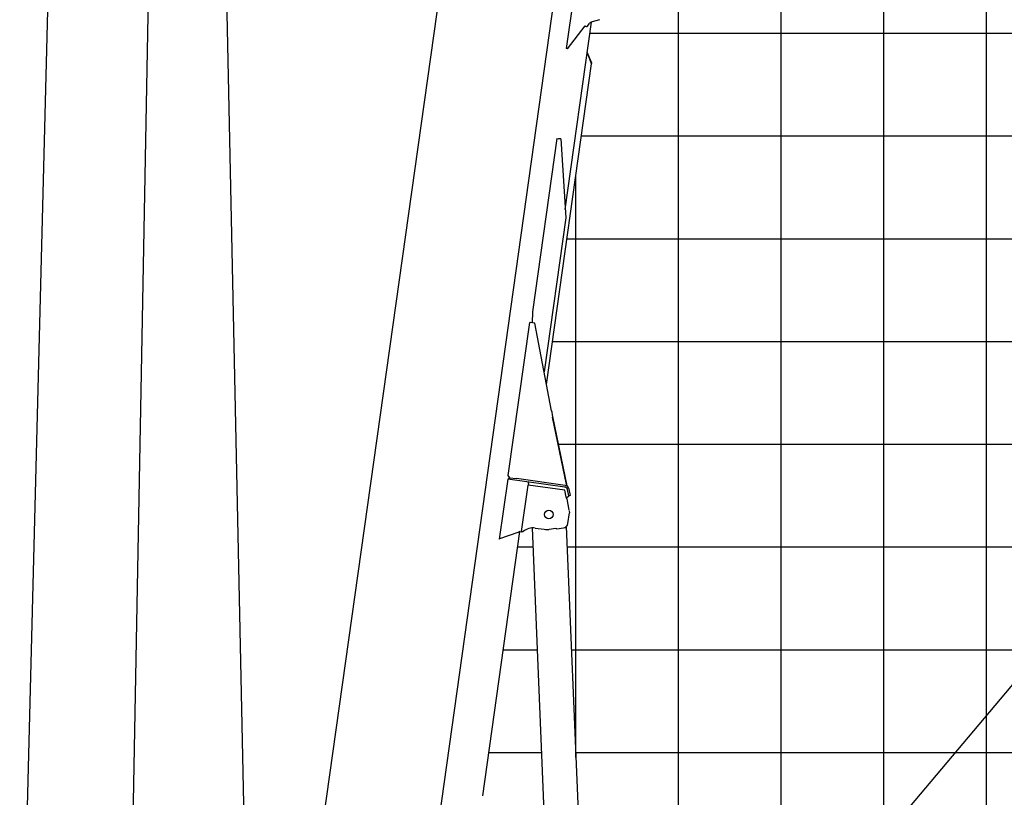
# Model space of a CAD drawing. Extents: x -435160 to 60202, y -141577 to 51651.
# Tile 5 of 41: x -423785 to -414197, y -108606 to -101037. Entities that reach past the tile are written whole.
import ezdxf

# ---------------------------------------------------------------- set-up
doc = ezdxf.new("R2010")
doc.units = 0
doc.layers.get('0').update_dxf_attribs({"linetype": 'CONTINUOUS'})

msp = doc.modelspace()

# ---------------------------------------------------------------- linework, layer by layer
at = {"color": 151, "linetype": 'Continuous'}
for p, q in [((-422452.243902, -68637.235699), (-421502.008439, -113607.914789)), ((-422702.775437, -68710.869083), (-423785.396946, -111625.262836)), ((-387090.533273, -75295.917899), (-417698.825284, -111773.46001)), ((-422179.51504, -81544.354625), (-422772.021523, -113697.66225))]:
    msp.add_line(p, q, dxfattribs=at)
at = {"color": 252, "linetype": 'Continuous'}
for p, q in [((-414368.990815, -115905.291025), (-414368.990815, -74003.836891)), ((-415368.990815, -115905.291025), (-415368.990815, -81119.180652)), ((-416368.990815, -113883.734566), (-416368.990815, -88234.550789)), ((-417368.990815, -113724.11729), (-417368.990815, -94696.186671)), ((-418232.204154, -101168.790641), (-309368.990815, -101168.790641)), ((-418315.472214, -102168.790641), (-309368.990815, -102168.790641)), ((-418368.990815, -108216.832922), (-418368.990815, -102549.595276)), ((-418456.013049, -103168.790641), (-309368.990815, -103168.790641)), ((-418596.553883, -104168.790641), (-309368.990815, -104168.790641)), ((-418541.183761, -105168.790641), (-309368.990815, -105168.790641)), ((-418934.908327, -106168.790641), (-418785.104636, -106168.790641)), ((-418454.822783, -106168.790641), (-309368.990815, -106168.790641)), ((-419075.449162, -107168.790641), (-418743.195361, -107168.790641)), ((-418412.913508, -107168.790641), (-309368.990815, -107168.790641))]:
    msp.add_line(p, q, dxfattribs=at)
at = {"color": 10, "linetype": 'Continuous'}
for p, q in [((-420326.030422, -113272.058859), (-418568.740672, -100768.292579)), ((-418389.716338, -100802.186479), (-418462.225618, -101318.116811)), ((-421579.486114, -114157.692267), (-419719.96281, -100962.613456)), ((-418473.219877, -102883.706618), (-418216.856574, -101059.586937)), ((-418140.335176, -101037.20943), (-418211.826753, -101057.840759)), ((-418452.322343, -101319.508625), (-418277.60687, -101096.654291)), ((-418285.406198, -101106.758796), (-418278.011719, -101097.309297)), ((-418278.011719, -101097.309297), (-418277.540067, -101096.705285)), ((-418276.437518, -101098.541348), (-418278.011719, -101097.309297)), ((-418276.437518, -101098.541348), (-418275.951025, -101097.919402)), ((-418276.437518, -101098.541348), (-418270.136206, -101103.470189)), ((-418270.136206, -101103.470189), (-418269.591618, -101102.774738)), ((-418259.969853, -101103.911264), (-418237.303251, -101075.018917)), ((-418461.479179, -101318.221716), (-418462.225618, -101318.116811)), ((-418452.322343, -101319.508625), (-418461.479179, -101318.221716)), ((-418254.551458, -101358.915543), (-418259.187826, -101360.789447)), ((-418256.538964, -101367.345248), (-418259.187826, -101360.789447)), ((-418258.629021, -101362.174648), (-418259.187826, -101360.789447)), ((-418256.538964, -101367.345248), (-418222.182273, -101452.382451)), ((-418216.813257, -101452.323425), (-418254.551458, -101358.915543)), ((-418655.474245, -104588.030803), (-418216.695771, -101465.959733)), ((-418222.182273, -101452.382451), (-418216.695771, -101465.959733)), ((-418218.976349, -101460.313944), (-418221.449413, -101454.195818)), ((-418214.341707, -101458.441362), (-418218.976349, -101460.313944)), ((-418214.341707, -101458.441362), (-418216.813257, -101452.323425)), ((-418554.202111, -102192.828112), (-418791.213885, -103879.25451)), ((-418554.202111, -102192.828112), (-418537.014152, -102195.243722)), ((-418515.264399, -102198.300451), (-418537.014152, -102195.243722)), ((-418515.264399, -102198.300451), (-418468.213873, -102965.313007)), ((-418468.213873, -102965.313007), (-418679.052544, -104465.508106)), ((-418791.213885, -103879.25451), (-418795.097558, -103986.76022)), ((-419027.952712, -105472.815332), (-418818.636354, -103983.452058)), ((-418813.91743, -103984.115259), (-418818.636354, -103983.452058)), ((-418770.520664, -103990.214277), (-418813.91743, -103984.115259)), ((-418606.465231, -104842.700442), (-418770.520664, -103990.214277)), ((-418596.869159, -104900.09994), (-418457.495205, -105572.600929)), ((-418459.961166, -105560.720135), (-418595.996315, -104905.171144)), ((-419032.993178, -105508.460784), (-419115.105329, -106092.719093)), ((-419032.567066, -105508.52067), (-419032.993178, -105508.460784)), ((-418475.347878, -105586.83272), (-419032.567066, -105508.52067)), ((-419011.830132, -105495.277462), (-419027.952712, -105472.815332)), ((-419023.106958, -105493.692607), (-419025.333777, -105509.537243)), ((-419016.044416, -105494.685183), (-419023.106958, -105493.692607)), ((-419016.044416, -105494.685183), (-418948.706905, -105504.148853)), ((-418473.169409, -105570.981289), (-418948.706905, -105504.148853)), ((-418897.456632, -106017.275424), (-418834.13283, -105566.703156)), ((-418831.906116, -105550.859263), (-418834.13283, -105566.703156)), ((-418477.637241, -105616.805344), (-418834.13283, -105566.703156)), ((-418831.906116, -105550.859263), (-418829.957699, -105536.99556)), ((-418459.961166, -105560.720135), (-418457.371589, -105573.201528)), ((-418463.791819, -105683.932506), (-418477.637241, -105616.805344)), ((-418473.104423, -105570.990422), (-418457.371589, -105573.201528)), ((-418436.330673, -105672.685933), (-418450.288792, -105610.011495)), ((-418420.71348, -105669.207297), (-418434.671783, -105606.534348)), ((-418461.347402, -105689.783116), (-418458.660805, -105690.160692)), ((-418453.617948, -105686.359277), (-418458.660805, -105690.160692)), ((-418457.145998, -105700.060305), (-418436.222219, -105809.730384)), ((-418436.072216, -105673.138306), (-418453.617948, -105686.359277)), ((-418420.71348, -105669.207297), (-418436.330673, -105672.685933)), ((-418436.181212, -105672.653013), (-418436.072216, -105673.138306)), ((-418446.553896, -105939.751953), (-418431.280332, -105835.635948)), ((-418434.958718, -105816.352677), (-418431.280332, -105835.635948)), ((-419275.151355, -108589.745581), (-418913.9972, -106020.00024)), ((-418935.419239, -106027.746429), (-419111.454423, -106091.399332)), ((-418913.9972, -106020.00024), (-418935.419239, -106027.746429)), ((-418913.9972, -106020.00024), (-418898.15254, -106022.227062)), ((-418897.456632, -106017.275424), (-418898.15254, -106022.227062)), ((-418897.456632, -106017.275424), (-418882.60323, -106019.362934)), ((-418764.928446, -105985.409668), (-418679.169969, -105997.462236)), ((-418565.640529, -105990.844729), (-418628.398427, -105998.089069)), ((-418553.713725, -105991.060948), (-418489.42448, -105982.765981)), ((-419115.105329, -106092.719093), (-419111.454423, -106091.399332))]:
    msp.add_line(p, q, dxfattribs=at)
at = {"color": 161, "linetype": 'Continuous'}
for p, q in [((-418606.854594, -110422.0267), (-418792.845451, -105984.086533)), ((-418463.125743, -105970.673173), (-418277.151827, -110408.209096))]:
    msp.add_line(p, q, dxfattribs=at)
at = {"color": 14, "linetype": 'Continuous'}
for p, q in [((-419215.989997, -108168.790641), (-418701.286085, -108168.790641)), ((-418371.004232, -108168.790641), (-309368.990815, -108168.790641))]:
    msp.add_line(p, q, dxfattribs=at)
at = {"color": 10, "linetype": 'Continuous'}
for points in [[(-418606.465231, -104842.700442), (-418604.792842, -104853.112195), (-418603.080394, -104863.524176), (-418600.750913, -104877.40663), (-418595.996315, -104905.171144)], [(-418457.145998, -105700.060305), (-418459.322502, -105694.682634), (-418460.800397, -105691.098874), (-418463.791819, -105683.932506)], [(-418553.713725, -105991.060948), (-418557.678079, -105991.003811), (-418565.640529, -105990.844729)], [(-418553.713725, -105991.060948), (-418557.678079, -105991.003811), (-418565.640529, -105990.844729)]]:
    msp.add_lwpolyline(points, dxfattribs=at)
msp.add_circle((-418632.948018, -105852.484171), 42, dxfattribs=at)
for centre, radius, start, end in [((-418197.964549, -101105.88113), 49.999999, 106.096984, 141.88626), ((-418263.903, -101100.825319), 5, 232.642249, 321.886265), ((-418479.571358, -105616.533521), 29.999999, 12.556044, 81.999995), ((-418479.571358, -105616.533521), 45.999999, 12.556044, 81.999995), ((-418785.804411, -106133.949878), 149.999997, 81.999995, 130.189684), ((-418651.335348, -105799.408622), 199.999996, 262, 276.585167)]:
    msp.add_arc(centre, radius, start, end, dxfattribs=at)
for end_param in [1.7515855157, 0.921054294]:
    msp.add_ellipse((-418494.477435, -105933.321833), major_axis=(-15.748238, -47.455281), ratio=0.965926, start_param=0.4353483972, end_param=end_param, dxfattribs=at)

doc.saveas('drawing.dxf')
